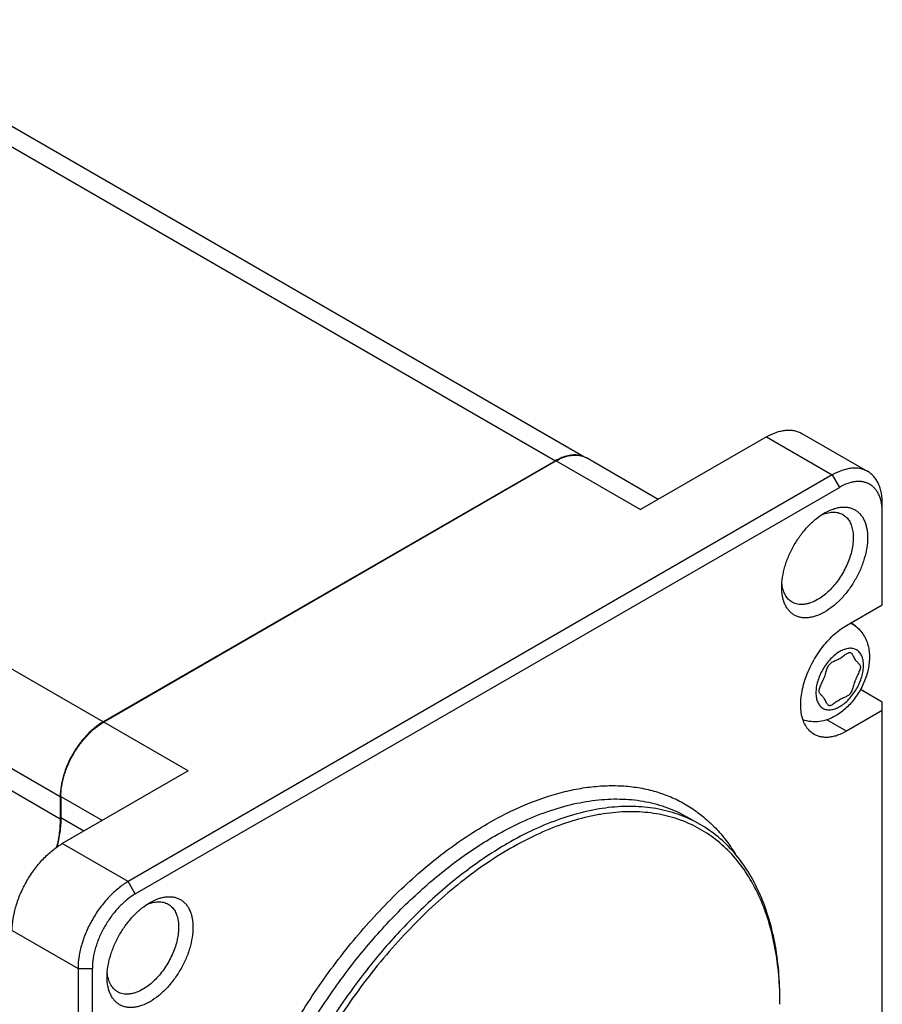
# Model space of a CAD drawing. Header units: inches. Extents: x 0 to 34, y 0 to 22.
# Tile 27 of 51: x 7.8 to 9.5, y 15.4 to 17.3. Entities that reach past the tile are written whole.
import ezdxf

# ---------------------------------------------------------------- set-up
doc = ezdxf.new("R2010")
doc.units = ezdxf.units.IN
doc.header["$LTSCALE"] = 1.87
doc.header["$MEASUREMENT"] = 0
doc.layers.get('0').update_dxf_attribs({"linetype": 'CONTINUOUS'})

msp = doc.modelspace()

# ---------------------------------------------------------------- linework, layer by layer
at = {"color": 7, "linetype": 'CONTINUOUS'}
for p, q in [((7.471, 17.3483), (8.9426, 16.4987)), ((7.4119, 17.3425), (8.8874, 16.4906)), ((7.732, 17.1977), (8.9427, 16.4986)), ((8.0077, 15.9826), (6.5322, 16.8346)), ((6.4487, 16.6899), (7.9242, 15.838)), ((7.9242, 15.7938), (6.4487, 16.6457)), ((9.3668, 16.5438), (9.4949, 16.4698)), ((9.2979, 16.5369), (9.0529, 16.3955)), ((9.2979, 16.5369), (9.426, 16.463)), ((8.8874, 16.4906), (8.0077, 15.9826)), ((8.8887, 16.4903), (8.009, 15.9824)), ((8.8887, 16.4903), (9.0529, 16.3955)), ((8.9465, 16.4969), (8.9467, 16.4968)), ((9.0875, 16.4155), (8.9477, 16.4962)), ((9.426, 16.463), (8.0563, 15.6722)), ((9.426, 16.463), (9.4399, 16.4389)), ((8.0702, 15.6481), (9.4399, 16.4389)), ((9.5234, 16.2107), (9.5234, 16.4068)), ((9.4112, 16.3892), (9.4112, 16.3892)), ((9.4538, 16.1705), (9.5234, 16.2107)), ((9.4706, 16.1694), (9.4624, 16.1754)), ((9.5234, 16.021), (9.4807, 16.0457)), ((9.5234, 15.1949), (9.5234, 16.021)), ((9.5234, 16.005), (9.4538, 15.9648)), ((8.1732, 15.8876), (8.009, 15.9824)), ((9.4538, 15.9648), (9.4155, 15.9869)), ((8.1732, 15.8876), (7.9282, 15.7461)), ((7.9242, 15.838), (7.9242, 15.7938)), ((7.9254, 15.8377), (8.0062, 15.7911)), ((7.9254, 15.8377), (7.9254, 15.796)), ((9.169, 15.7833), (9.144, 15.7978)), ((7.97, 15.7702), (7.9254, 15.796)), ((8.0563, 15.6722), (7.9282, 15.7461)), ((8.0702, 15.6481), (8.0563, 15.6722)), ((8.0989, 15.6315), (8.0989, 15.6315)), ((7.8308, 15.5774), (7.9588, 15.5034)), ((7.9588, 15.5034), (7.9867, 15.5034)), ((7.9588, 15.5034), (7.9588, 15.3234)), ((7.9867, 15.3234), (7.9867, 15.5034))]:
    msp.add_line(p, q, dxfattribs=at)
for centre, radius, start, end in [((8.928, 16.4621), 0.0394, 59.9988, 61.7627), ((8.6293, 15.4336), 0.695, 359.9996, 0.5309)]:
    msp.add_arc(centre, radius, start, end, dxfattribs=at)
for points, knots in [([(9.2979, 16.5369), (9.3039, 16.5404), (9.3132, 16.5449), (9.326, 16.5486), (9.335, 16.5501), (9.3437, 16.5504), (9.352, 16.5495), (9.3597, 16.5473), (9.3645, 16.5451), (9.3668, 16.5438)], [0, 0, 0, 0, 0.289277, 0.422544, 0.548505, 0.6679, 0.781873, 0.891955, 1, 1, 1, 1]), ([(8.9344, 16.501), (8.9308, 16.5017), (8.9233, 16.5023), (8.9115, 16.5008), (8.8994, 16.4968), (8.8914, 16.4929), (8.8874, 16.4906)], [0, 0, 0, 0, 0.220711, 0.458814, 0.718137, 1, 1, 1, 1]), ([(8.8887, 16.4903), (8.8925, 16.4926), (8.9003, 16.4964), (8.9121, 16.5003), (8.9235, 16.502), (8.9309, 16.5016), (8.9344, 16.501)], [0, 0, 0, 0, 0.280959, 0.540144, 0.778692, 1, 1, 1, 1]), ([(8.9344, 16.501), (8.9365, 16.5006), (8.9407, 16.4996), (8.9446, 16.4979), (8.9465, 16.4969)], [0, 0, 0, 0, 0.505075, 1, 1, 1, 1]), ([(9.4949, 16.4698), (9.4926, 16.4711), (9.4878, 16.4734), (9.48, 16.4755), (9.4718, 16.4765), (9.4631, 16.4761), (9.454, 16.4746), (9.4413, 16.4709), (9.432, 16.4665), (9.426, 16.463)], [0, 0, 0, 0, 0.108045, 0.218127, 0.3321, 0.451495, 0.577456, 0.710723, 1, 1, 1, 1]), ([(9.5234, 16.4068), (9.5234, 16.4137), (9.5226, 16.424), (9.5194, 16.4369), (9.5162, 16.4455), (9.5121, 16.4531), (9.5072, 16.4598), (9.5015, 16.4655), (9.4971, 16.4685), (9.4949, 16.4698)], [0, 0, 0, 0, 0.289271, 0.422537, 0.548497, 0.667894, 0.781868, 0.891952, 1, 1, 1, 1]), ([(9.5234, 16.3907), (9.5234, 16.3967), (9.5227, 16.4055), (9.52, 16.4165), (9.5172, 16.4239), (9.5137, 16.4304), (9.5095, 16.4362), (9.5046, 16.441), (9.499, 16.4449), (9.4929, 16.4478), (9.4862, 16.4496), (9.4791, 16.4504), (9.4717, 16.4502), (9.4639, 16.4489), (9.453, 16.4457), (9.4451, 16.4419), (9.4399, 16.4389)], [0, 0, 0, 0, 0.144633, 0.211265, 0.274243, 0.33394, 0.390925, 0.445966, 0.499989, 0.554012, 0.609055, 0.666043, 0.725742, 0.788724, 0.855359, 1, 1, 1, 1]), ([(9.4039, 16.3847), (9.4077, 16.3864), (9.4152, 16.3893), (9.4266, 16.3911), (9.4356, 16.3903), (9.4421, 16.3883), (9.4451, 16.3869), (9.4465, 16.3861)], [0, 0, 0, 0, 0.283845, 0.540974, 0.776384, 0.889003, 1, 1, 1, 1]), ([(9.4112, 16.3892), (9.4164, 16.3922), (9.4243, 16.396), (9.4353, 16.3992), (9.443, 16.4005), (9.4505, 16.4008), (9.4576, 16.4), (9.4642, 16.3981), (9.4704, 16.3952), (9.4759, 16.3914), (9.4808, 16.3865), (9.4851, 16.3808), (9.4886, 16.3742), (9.4913, 16.3668), (9.494, 16.3558), (9.4952, 16.3404), (9.4935, 16.3207), (9.4887, 16.3), (9.481, 16.279), (9.4706, 16.2585), (9.4581, 16.2393), (9.4437, 16.2221), (9.4282, 16.2076), (9.4169, 16.1997), (9.4112, 16.1964)], [0, 0, 0, 0, 0.060332, 0.088126, 0.114397, 0.139299, 0.16307, 0.18603, 0.208564, 0.231099, 0.254059, 0.277831, 0.302733, 0.329005, 0.3568, 0.417134, 0.48367, 0.555462, 0.63103, 0.708565, 0.7861, 0.861669, 0.933462, 1, 1, 1, 1]), ([(9.3277, 16.2446), (9.3277, 16.2512), (9.3289, 16.2649), (9.3337, 16.2856), (9.3414, 16.3066), (9.3518, 16.3271), (9.3643, 16.3463), (9.3786, 16.3635), (9.3942, 16.378), (9.4055, 16.3859), (9.4112, 16.3892)], [0, 0, 0, 0, 0.114151, 0.237321, 0.36697, 0.499994, 0.633019, 0.76267, 0.885844, 1, 1, 1, 1]), ([(9.4465, 16.3861), (9.4489, 16.3847), (9.4535, 16.3812), (9.4591, 16.3742), (9.4632, 16.3656), (9.4659, 16.3557), (9.4671, 16.3446), (9.4668, 16.3327), (9.465, 16.32), (9.4617, 16.307), (9.4571, 16.2938), (9.4493, 16.2764), (9.4392, 16.26), (9.4273, 16.2453), (9.4178, 16.2356), (9.4078, 16.2272), (9.4008, 16.2225), (9.3973, 16.2205)], [0, 0, 0, 0, 0.042819, 0.087406, 0.135194, 0.187109, 0.243563, 0.304528, 0.369634, 0.438252, 0.509559, 0.582605, 0.729625, 0.801624, 0.871238, 0.937597, 1, 1, 1, 1]), ([(9.4112, 16.1964), (9.406, 16.1934), (9.3981, 16.1896), (9.3871, 16.1864), (9.3794, 16.1851), (9.3719, 16.1848), (9.3648, 16.1856), (9.3582, 16.1875), (9.352, 16.1903), (9.3465, 16.1942), (9.3416, 16.1991), (9.3373, 16.2048), (9.3338, 16.2114), (9.3311, 16.2188), (9.3284, 16.2298), (9.3277, 16.2386), (9.3277, 16.2446)], [0, 0, 0, 0, 0.144641, 0.211276, 0.274258, 0.333957, 0.390945, 0.445988, 0.500011, 0.554034, 0.609075, 0.66606, 0.725757, 0.788735, 0.855367, 1, 1, 1, 1]), ([(9.3481, 16.2156), (9.3466, 16.2164), (9.3439, 16.2183), (9.3389, 16.2229), (9.3338, 16.2303), (9.3297, 16.2411), (9.3284, 16.249), (9.328, 16.2531)], [0, 0, 0, 0, 0.110997, 0.223616, 0.459026, 0.716155, 1, 1, 1, 1]), ([(9.3973, 16.2205), (9.393, 16.218), (9.3863, 16.2148), (9.3772, 16.2122), (9.3708, 16.2111), (9.3646, 16.2109), (9.3586, 16.2115), (9.3531, 16.2131), (9.3497, 16.2147), (9.3481, 16.2156)], [0, 0, 0, 0, 0.289277, 0.422544, 0.548505, 0.6679, 0.781873, 0.891955, 1, 1, 1, 1]), ([(9.3908, 15.9585), (9.3877, 15.9603), (9.3818, 15.9648), (9.3747, 15.9738), (9.3694, 15.9847), (9.366, 15.9974), (9.3645, 16.0116), (9.3649, 16.0269), (9.3672, 16.0431), (9.3713, 16.0598), (9.3772, 16.0766), (9.3847, 16.0933), (9.3937, 16.1094), (9.404, 16.1246), (9.4154, 16.1387), (9.4275, 16.1512), (9.4403, 16.1619), (9.4493, 16.1679), (9.4538, 16.1705)], [0, 0, 0, 0, 0.042813, 0.087394, 0.135176, 0.187084, 0.24353, 0.304487, 0.369585, 0.438193, 0.509492, 0.582528, 0.656272, 0.729661, 0.80165, 0.871255, 0.937605, 1, 1, 1, 1]), ([(9.4706, 16.1694), (9.4739, 16.167), (9.48, 16.1615), (9.4874, 16.1518), (9.4929, 16.1408), (9.4965, 16.1291), (9.4984, 16.1168), (9.4986, 16.0998), (9.495, 16.0781), (9.4855, 16.053), (9.4738, 16.0334), (9.4625, 16.0193), (9.4503, 16.0067), (9.4398, 15.9988), (9.4324, 15.9945)], [0, 0, 0, 0, 0.059138, 0.118146, 0.177098, 0.236251, 0.296006, 0.356794, 0.482338, 0.612992, 0.74546, 0.811044, 0.875508, 1, 1, 1, 1]), ([(9.4706, 16.1694), (9.4691, 16.1705), (9.4659, 16.1725), (9.4624, 16.1739), (9.4607, 16.1745)], [0, 0, 0, 0, 0.498594, 1, 1, 1, 1]), ([(9.4405, 16.0125), (9.4437, 16.0143), (9.45, 16.0187), (9.4586, 16.0268), (9.4665, 16.0363), (9.4735, 16.047), (9.4792, 16.0584), (9.4835, 16.07), (9.4862, 16.0815), (9.4872, 16.0925), (9.4864, 16.1024), (9.4838, 16.1111), (9.4801, 16.1171), (9.4764, 16.1207), (9.4733, 16.1229), (9.4699, 16.1245), (9.4649, 16.1259), (9.4579, 16.1261), (9.4491, 16.1239), (9.4434, 16.1212), (9.4405, 16.1196)], [0, 0, 0, 0, 0.066567, 0.138392, 0.213995, 0.291565, 0.369135, 0.444736, 0.516559, 0.583123, 0.643482, 0.697477, 0.746042, 0.769012, 0.791557, 0.814102, 0.837072, 0.88564, 0.939638, 1, 1, 1, 1]), ([(9.4405, 16.1196), (9.4373, 16.1177), (9.4311, 16.1133), (9.4225, 16.1053), (9.4145, 16.0957), (9.4075, 16.0851), (9.4018, 16.0737), (9.3975, 16.0621), (9.3948, 16.0506), (9.3939, 16.0396), (9.3947, 16.0296), (9.3972, 16.021), (9.4009, 16.015), (9.4046, 16.0113), (9.4077, 16.0092), (9.4111, 16.0076), (9.4161, 16.0062), (9.4231, 16.006), (9.4319, 16.0081), (9.4376, 16.0109), (9.4405, 16.0125)], [0, 0, 0, 0, 0.066567, 0.138392, 0.213995, 0.291565, 0.369135, 0.444736, 0.516559, 0.583123, 0.643482, 0.697477, 0.746042, 0.769012, 0.791557, 0.814102, 0.837072, 0.88564, 0.939638, 1, 1, 1, 1]), ([(9.4104, 16.0285), (9.4098, 16.0294), (9.4084, 16.031), (9.4063, 16.0331), (9.4042, 16.0351), (9.4023, 16.0372), (9.4009, 16.0395), (9.4002, 16.0423), (9.4005, 16.0455), (9.4016, 16.049), (9.4033, 16.053), (9.4052, 16.0572), (9.4074, 16.0617), (9.4091, 16.0656), (9.4104, 16.0688), (9.4116, 16.072), (9.4129, 16.0759), (9.4142, 16.0805), (9.4156, 16.0849), (9.4171, 16.0889), (9.4188, 16.0924), (9.4209, 16.0954), (9.4236, 16.0978), (9.4266, 16.0996), (9.4299, 16.1012), (9.4334, 16.1027), (9.437, 16.1043), (9.4407, 16.1063), (9.4444, 16.1086), (9.4479, 16.1112), (9.4513, 16.1136), (9.4545, 16.1157), (9.457, 16.1171), (9.4589, 16.1177), (9.4601, 16.1179), (9.4613, 16.1178), (9.4619, 16.1175), (9.4622, 16.1173)], [0, 0, 0, 0, 0.02586, 0.050795, 0.074642, 0.097156, 0.118633, 0.140657, 0.166162, 0.196747, 0.232009, 0.270892, 0.312102, 0.354307, 0.375385, 0.396274, 0.437247, 0.476739, 0.514194, 0.549107, 0.581211, 0.610766, 0.639054, 0.667636, 0.697349, 0.728488, 0.761126, 0.795378, 0.831245, 0.86745, 0.902238, 0.933832, 0.960674, 0.97204, 0.982094, 0.991184, 1, 1, 1, 1]), ([(9.4707, 16.1035), (9.4713, 16.1027), (9.4726, 16.1011), (9.4748, 16.0989), (9.4769, 16.0969), (9.4787, 16.0949), (9.4802, 16.0926), (9.4809, 16.0898), (9.4805, 16.0866), (9.4794, 16.083), (9.4778, 16.0791), (9.4758, 16.0748), (9.4736, 16.0703), (9.4719, 16.0664), (9.4706, 16.0633), (9.4694, 16.0601), (9.4682, 16.0562), (9.4668, 16.0516), (9.4654, 16.0472), (9.464, 16.0432), (9.4622, 16.0397), (9.4601, 16.0367), (9.4574, 16.0343), (9.4544, 16.0325), (9.4511, 16.0309), (9.4476, 16.0294), (9.444, 16.0277), (9.4403, 16.0258), (9.4366, 16.0234), (9.4331, 16.0209), (9.4297, 16.0185), (9.4266, 16.0164), (9.424, 16.015), (9.4222, 16.0144), (9.4209, 16.0142), (9.4198, 16.0143), (9.4191, 16.0146), (9.4188, 16.0148)], [0, 0, 0, 0, 0.02586, 0.050795, 0.074642, 0.097156, 0.118633, 0.140657, 0.166162, 0.196747, 0.232009, 0.270892, 0.312102, 0.354307, 0.375385, 0.396274, 0.437247, 0.476739, 0.514194, 0.549107, 0.581211, 0.610766, 0.639054, 0.667636, 0.697349, 0.728488, 0.761126, 0.795378, 0.831245, 0.86745, 0.902238, 0.933832, 0.960674, 0.97204, 0.982094, 0.991184, 1, 1, 1, 1]), ([(9.4622, 16.1173), (9.4632, 16.1167), (9.4643, 16.1154), (9.4656, 16.1133), (9.4668, 16.1108), (9.4683, 16.1074), (9.4698, 16.1048), (9.4707, 16.1035)], [0, 0, 0, 0, 0.200214, 0.318683, 0.447457, 0.723092, 1, 1, 1, 1]), ([(9.4188, 16.0148), (9.4178, 16.0153), (9.4167, 16.0167), (9.4155, 16.0188), (9.4142, 16.0213), (9.4127, 16.0247), (9.4112, 16.0273), (9.4104, 16.0285)], [0, 0, 0, 0, 0.200214, 0.318683, 0.447457, 0.723092, 1, 1, 1, 1]), ([(9.4324, 15.9945), (9.4275, 15.9917), (9.4175, 15.987), (9.4014, 15.9829), (9.3849, 15.9826), (9.3741, 15.9851), (9.3691, 15.987)], [0, 0, 0, 0, 0.253606, 0.503017, 0.751268, 1, 1, 1, 1]), ([(8.0077, 15.9826), (8.002, 15.9793), (7.9907, 15.9714), (7.9752, 15.9569), (7.9608, 15.9397), (7.9483, 15.9205), (7.9379, 15.9), (7.9302, 15.879), (7.9254, 15.8583), (7.9242, 15.8446), (7.9242, 15.838)], [0, 0, 0, 0, 0.114156, 0.23733, 0.366981, 0.500006, 0.63303, 0.762679, 0.885849, 1, 1, 1, 1]), ([(7.9254, 15.8377), (7.9254, 15.8443), (7.9266, 15.8581), (7.9315, 15.8788), (7.9392, 15.8998), (7.9495, 15.9203), (7.9621, 15.9395), (7.9764, 15.9566), (7.9919, 15.9712), (8.0032, 15.9791), (8.009, 15.9824)], [0, 0, 0, 0, 0.114151, 0.237321, 0.36697, 0.499994, 0.633019, 0.76267, 0.885844, 1, 1, 1, 1]), ([(9.4538, 15.9648), (9.4483, 15.9616), (9.4398, 15.9575), (9.4281, 15.9541), (9.4199, 15.9527), (9.4119, 15.9525), (9.4043, 15.9533), (9.3972, 15.9553), (9.3929, 15.9573), (9.3908, 15.9585)], [0, 0, 0, 0, 0.289277, 0.422544, 0.548505, 0.6679, 0.781873, 0.891955, 1, 1, 1, 1]), ([(8.755, 15.7847), (8.7789, 15.7985), (8.8263, 15.8224), (8.8881, 15.8437), (8.9362, 15.854), (8.9707, 15.8583), (9.0043, 15.8594), (9.0367, 15.8572), (9.0679, 15.8518), (9.0976, 15.843), (9.1257, 15.8311), (9.1521, 15.816), (9.1766, 15.7979), (9.1992, 15.7767), (9.2197, 15.7527), (9.2317, 15.7351), (9.2373, 15.726)], [0, 0, 0, 0, 0.151831, 0.292616, 0.359027, 0.422926, 0.48453, 0.54412, 0.60205, 0.658736, 0.714643, 0.770273, 0.826139, 0.882744, 0.940557, 1, 1, 1, 1]), ([(8.769, 15.7606), (8.7859, 15.7704), (8.8196, 15.7881), (8.8712, 15.8091), (8.9217, 15.8239), (8.9709, 15.8321), (9.0183, 15.8338), (9.0633, 15.8288), (9.1056, 15.8171), (9.1317, 15.8049), (9.144, 15.7978)], [0, 0, 0, 0, 0.148609, 0.289505, 0.42273, 0.54865, 0.668007, 0.781943, 0.89199, 1, 1, 1, 1]), ([(9.169, 15.7833), (9.1567, 15.7904), (9.1306, 15.8026), (9.0884, 15.8143), (9.0433, 15.8193), (8.996, 15.8177), (8.9468, 15.8094), (8.8962, 15.7947), (8.8447, 15.7736), (8.8109, 15.7559), (8.794, 15.7461)], [0, 0, 0, 0, 0.10801, 0.218057, 0.331993, 0.45135, 0.577271, 0.710495, 0.851391, 1, 1, 1, 1]), ([(9.3243, 15.44), (9.3241, 15.4591), (9.3222, 15.4963), (9.3144, 15.5501), (9.3036, 15.5923), (9.2925, 15.6238), (9.2801, 15.6528), (9.2618, 15.6863), (9.2351, 15.7218), (9.2042, 15.7516), (9.1692, 15.7755), (9.1307, 15.7931), (9.0891, 15.8043), (9.0447, 15.809), (9.0064, 15.8075), (8.9749, 15.8032), (8.9421, 15.7966), (8.9, 15.7843), (8.8494, 15.7635), (8.8162, 15.7461), (8.7996, 15.7365)], [0, 0, 0, 0, 0.074004, 0.144168, 0.210526, 0.242348, 0.273308, 0.332835, 0.389716, 0.444722, 0.498776, 0.552886, 0.608055, 0.665194, 0.725052, 0.756198, 0.788216, 0.854988, 0.925577, 1, 1, 1, 1]), ([(7.9242, 15.7938), (7.9242, 15.7848), (7.9229, 15.7663), (7.9193, 15.7482), (7.9171, 15.7389)], [0, 0, 0, 0, 0.483561, 1, 1, 1, 1]), ([(7.9254, 15.796), (7.9254, 15.7868), (7.924, 15.7677), (7.9203, 15.749), (7.9179, 15.7395)], [0, 0, 0, 0, 0.483218, 1, 1, 1, 1]), ([(8.504, 14.4538), (8.4909, 14.4541), (8.465, 14.4562), (8.4275, 14.4644), (8.3922, 14.4774), (8.3595, 14.4952), (8.3295, 14.5176), (8.3026, 14.5445), (8.2788, 14.5756), (8.262, 14.6045), (8.2502, 14.6295), (8.2394, 14.6562), (8.2281, 14.6919), (8.2184, 14.7373), (8.2124, 14.7857), (8.2102, 14.8366), (8.2117, 14.8897), (8.2169, 14.9446), (8.2259, 15.0009), (8.2385, 15.0583), (8.2603, 15.1365), (8.296, 15.2343), (8.351, 15.3484), (8.417, 15.4572), (8.4921, 15.5579), (8.5614, 15.6337), (8.6198, 15.6877), (8.664, 15.7241), (8.7089, 15.7565), (8.7396, 15.7758), (8.755, 15.7847)], [0, 0, 0, 0, 0.023512, 0.046271, 0.068535, 0.090594, 0.11275, 0.1353, 0.158516, 0.182629, 0.195085, 0.20783, 0.234236, 0.261938, 0.290977, 0.321354, 0.353033, 0.38595, 0.420015, 0.455117, 0.491127, 0.56526, 0.641165, 0.717463, 0.792754, 0.865695, 0.900913, 0.935109, 0.968169, 1, 1, 1, 1]), ([(9.3243, 15.44), (9.3243, 15.4595), (9.3228, 15.4976), (9.3153, 15.5528), (9.3027, 15.6039), (9.2853, 15.6507), (9.2631, 15.6925), (9.2362, 15.729), (9.205, 15.7597), (9.1813, 15.7762), (9.169, 15.7833)], [0, 0, 0, 0, 0.148606, 0.2895, 0.422723, 0.548642, 0.668, 0.781938, 0.891987, 1, 1, 1, 1]), ([(8.3939, 14.4987), (8.3847, 14.5041), (8.3669, 14.516), (8.3423, 14.5372), (8.3202, 14.5618), (8.3005, 14.5896), (8.2834, 14.6203), (8.2689, 14.654), (8.2571, 14.6902), (8.2482, 14.7289), (8.242, 14.7699), (8.2387, 14.8129), (8.2383, 14.8577), (8.2416, 14.9206), (8.2532, 15.0021), (8.2778, 15.1015), (8.3129, 15.2018), (8.3578, 15.3011), (8.4114, 15.397), (8.4726, 15.4877), (8.5402, 15.5711), (8.6127, 15.6455), (8.6885, 15.7093), (8.742, 15.7451), (8.769, 15.7606)], [0, 0, 0, 0, 0.021328, 0.042884, 0.064885, 0.087525, 0.11097, 0.135352, 0.16077, 0.187291, 0.21495, 0.243755, 0.273691, 0.304721, 0.369797, 0.438382, 0.509656, 0.582668, 0.656387, 0.729752, 0.801717, 0.871298, 0.937626, 1, 1, 1, 1]), ([(7.8308, 15.5774), (7.8308, 15.5851), (7.8322, 15.6011), (7.8378, 15.6253), (7.8468, 15.6498), (7.8589, 15.6736), (7.8735, 15.696), (7.8902, 15.7161), (7.9084, 15.733), (7.9216, 15.7423), (7.9282, 15.7461)], [0, 0, 0, 0, 0.114151, 0.237321, 0.36697, 0.499994, 0.633019, 0.76267, 0.885844, 1, 1, 1, 1]), ([(8.794, 15.7461), (8.7671, 15.7306), (8.7135, 15.6948), (8.6377, 15.631), (8.5653, 15.5566), (8.4977, 15.4732), (8.4365, 15.3826), (8.3828, 15.2866), (8.338, 15.1874), (8.3029, 15.087), (8.2782, 14.9876), (8.2667, 14.9061), (8.2634, 14.8433), (8.2638, 14.7985), (8.2671, 14.7555), (8.2732, 14.7145), (8.2822, 14.6758), (8.2939, 14.6395), (8.3084, 14.6059), (8.3255, 14.5751), (8.3452, 14.5473), (8.3674, 14.5228), (8.3919, 14.5015), (8.4098, 14.4896), (8.419, 14.4843)], [0, 0, 0, 0, 0.062374, 0.128702, 0.198283, 0.270248, 0.343613, 0.417332, 0.490344, 0.561618, 0.630203, 0.695279, 0.726309, 0.756245, 0.78505, 0.812709, 0.83923, 0.864648, 0.88903, 0.912475, 0.935115, 0.957116, 0.978672, 1, 1, 1, 1]), ([(8.7996, 15.7365), (8.7821, 15.7264), (8.7471, 15.7041), (8.6964, 15.6661), (8.6467, 15.623), (8.5985, 15.5752), (8.5522, 15.5232), (8.5082, 15.4674), (8.467, 15.4085), (8.4289, 15.3469), (8.3944, 15.2832), (8.3637, 15.2181), (8.3372, 15.1522), (8.3151, 15.086), (8.2975, 15.0203), (8.2848, 14.9556), (8.2769, 14.8926), (8.274, 14.8318), (8.2761, 14.7739), (8.2832, 14.7193), (8.2934, 14.6764), (8.304, 14.6444), (8.316, 14.6148), (8.3337, 14.5806), (8.3599, 14.5442), (8.3904, 14.5134), (8.4249, 14.4886), (8.4631, 14.4701), (8.5045, 14.458), (8.5486, 14.4524), (8.5951, 14.4534), (8.6435, 14.4609), (8.6932, 14.4748), (8.7439, 14.495), (8.7772, 14.512), (8.7939, 14.5214)], [0, 0, 0, 0, 0.032548, 0.066551, 0.101869, 0.138331, 0.17574, 0.213879, 0.252514, 0.291402, 0.330298, 0.368953, 0.407124, 0.444579, 0.481098, 0.516483, 0.550561, 0.583191, 0.614272, 0.643752, 0.671636, 0.685004, 0.698006, 0.722988, 0.746822, 0.769822, 0.792367, 0.814876, 0.837773, 0.861447, 0.886221, 0.91234, 0.939965, 0.96918, 1, 1, 1, 1]), ([(8.0563, 15.6722), (8.0496, 15.6683), (8.0364, 15.6591), (8.0183, 15.6421), (8.0016, 15.6221), (7.9869, 15.5997), (7.9749, 15.5758), (7.9659, 15.5513), (7.9603, 15.5271), (7.9588, 15.5111), (7.9588, 15.5034)], [0, 0, 0, 0, 0.114156, 0.23733, 0.366981, 0.500006, 0.63303, 0.762679, 0.885849, 1, 1, 1, 1]), ([(8.0702, 15.6481), (8.0645, 15.6448), (8.0532, 15.6368), (8.0377, 15.6223), (8.0233, 15.6051), (8.0108, 15.5859), (8.0004, 15.5655), (7.9927, 15.5445), (7.9879, 15.5238), (7.9867, 15.51), (7.9867, 15.5034)], [0, 0, 0, 0, 0.114156, 0.23733, 0.366981, 0.500006, 0.63303, 0.762679, 0.885849, 1, 1, 1, 1]), ([(8.0154, 15.4869), (8.0154, 15.4935), (8.0166, 15.5072), (8.0214, 15.5279), (8.0291, 15.5489), (8.0394, 15.5694), (8.052, 15.5886), (8.0663, 15.6058), (8.0819, 15.6203), (8.0932, 15.6282), (8.0989, 15.6315)], [0, 0, 0, 0, 0.114151, 0.237321, 0.36697, 0.499994, 0.633019, 0.76267, 0.885844, 1, 1, 1, 1]), ([(8.1342, 15.6284), (8.1366, 15.627), (8.1412, 15.6234), (8.1467, 15.6164), (8.1509, 15.6079), (8.1535, 15.598), (8.1547, 15.5869), (8.1544, 15.5749), (8.1526, 15.5623), (8.1494, 15.5493), (8.1448, 15.5361), (8.1369, 15.5187), (8.1269, 15.5023), (8.115, 15.4876), (8.1055, 15.4779), (8.0955, 15.4695), (8.0885, 15.4648), (8.085, 15.4628)], [0, 0, 0, 0, 0.042819, 0.087406, 0.135194, 0.187109, 0.243563, 0.304528, 0.369634, 0.438252, 0.509559, 0.582605, 0.729625, 0.801624, 0.871238, 0.937597, 1, 1, 1, 1]), ([(8.0916, 15.627), (8.0954, 15.6287), (8.1029, 15.6315), (8.1143, 15.6334), (8.1233, 15.6326), (8.1298, 15.6306), (8.1328, 15.6292), (8.1342, 15.6284)], [0, 0, 0, 0, 0.283845, 0.540974, 0.776384, 0.889003, 1, 1, 1, 1]), ([(8.0989, 15.6315), (8.1041, 15.6345), (8.112, 15.6383), (8.1229, 15.6415), (8.1307, 15.6428), (8.1381, 15.643), (8.1452, 15.6422), (8.1519, 15.6404), (8.158, 15.6375), (8.1636, 15.6336), (8.1685, 15.6288), (8.1727, 15.6231), (8.1762, 15.6165), (8.179, 15.6091), (8.1817, 15.5981), (8.1829, 15.5827), (8.1812, 15.563), (8.1764, 15.5422), (8.1686, 15.5212), (8.1583, 15.5008), (8.1457, 15.4816), (8.1314, 15.4644), (8.1159, 15.4499), (8.1046, 15.4419), (8.0989, 15.4386)], [0, 0, 0, 0, 0.060332, 0.088126, 0.114397, 0.139299, 0.16307, 0.18603, 0.208564, 0.231099, 0.254059, 0.277831, 0.302733, 0.329005, 0.3568, 0.417134, 0.48367, 0.555462, 0.63103, 0.708565, 0.7861, 0.861669, 0.933462, 1, 1, 1, 1]), ([(8.0357, 15.4579), (8.0343, 15.4587), (8.0316, 15.4606), (8.0266, 15.4652), (8.0215, 15.4726), (8.0174, 15.4834), (8.016, 15.4913), (8.0157, 15.4954)], [0, 0, 0, 0, 0.110997, 0.223616, 0.459026, 0.716155, 1, 1, 1, 1]), ([(8.0989, 15.4386), (8.0937, 15.4357), (8.0857, 15.4319), (8.0748, 15.4287), (8.0671, 15.4274), (8.0596, 15.4271), (8.0525, 15.4279), (8.0459, 15.4298), (8.0397, 15.4326), (8.0342, 15.4365), (8.0292, 15.4413), (8.025, 15.4471), (8.0215, 15.4537), (8.0188, 15.461), (8.0161, 15.4721), (8.0154, 15.4809), (8.0154, 15.4869)], [0, 0, 0, 0, 0.144641, 0.211276, 0.274258, 0.333957, 0.390945, 0.445988, 0.500011, 0.554034, 0.609075, 0.66606, 0.725757, 0.788735, 0.855367, 1, 1, 1, 1]), ([(8.085, 15.4628), (8.0806, 15.4603), (8.074, 15.4571), (8.0649, 15.4545), (8.0584, 15.4534), (8.0522, 15.4532), (8.0463, 15.4538), (8.0408, 15.4553), (8.0374, 15.4569), (8.0357, 15.4579)], [0, 0, 0, 0, 0.289277, 0.422544, 0.548505, 0.6679, 0.781873, 0.891955, 1, 1, 1, 1])]:
    msp.add_open_spline(points, degree=3, knots=knots, dxfattribs=at)

doc.saveas('drawing.dxf')
